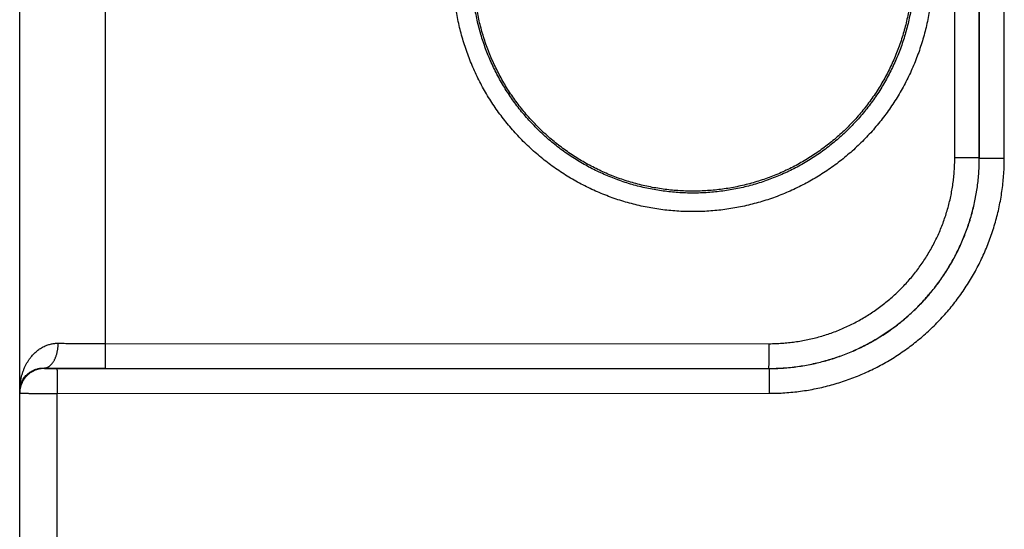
# Model space of a CAD drawing. Header units: inches. Extents: x 0 to 34, y 0 to 22.
# Tile 109 of 126: x 24.814 to 25.609, y 14.974 to 15.386. Entities that reach past the tile are written whole.
import ezdxf

# ---------------------------------------------------------------- set-up
doc = ezdxf.new("R2010")
doc.units = ezdxf.units.IN
doc.header["$LTSCALE"] = 1.87
doc.header["$MEASUREMENT"] = 0
doc.layers.get('0').update_dxf_attribs({"linetype": 'CONTINUOUS'})

msp = doc.modelspace()

# ---------------------------------------------------------------- linework, layer by layer
at = {"color": 7, "linetype": 'CONTINUOUS'}
for p, q in [((24.81354, 11.19425), (24.81354, 18.90829)), ((24.88293, 15.12401), (24.88293, 15.72449)), ((25.56906, 15.27389), (25.56906, 15.57462)), ((25.58888, 15.27389), (25.58888, 15.57462)), ((25.58891, 15.27385), (25.58891, 15.57465)), ((25.60908, 15.27385), (25.60908, 15.57465)), ((25.58888, 15.27389), (25.56906, 15.27389)), ((25.58891, 15.27385), (25.58888, 15.27389)), ((25.58891, 15.27385), (25.60908, 15.27385)), ((24.88293, 15.12401), (25.41906, 15.12393)), ((24.83354, 15.10428), (24.83354, 15.10394)), ((24.84363, 15.10376), (25.41897, 15.10385)), ((24.88275, 15.10402), (25.41888, 15.10393)), ((25.41897, 15.10385), (25.41888, 15.10393)), ((24.8438, 15.08376), (25.41914, 15.08385)), ((24.8438, 14.83474), (24.8438, 15.08376))]:
    msp.add_line(p, q, dxfattribs=at)
for points, knots in [([(25.55114, 15.42425), (25.55114, 15.4221), (25.55107, 15.41779), (25.55075, 15.41133), (25.55021, 15.40488), (25.54945, 15.39844), (25.54848, 15.39204), (25.5473, 15.38567), (25.5459, 15.37935), (25.5443, 15.37308), (25.54248, 15.36687), (25.54046, 15.36072), (25.53824, 15.35464), (25.53581, 15.34864), (25.53319, 15.34272), (25.53037, 15.3369), (25.52735, 15.33117), (25.52415, 15.32554), (25.52076, 15.32003), (25.51718, 15.31463), (25.51343, 15.30935), (25.5095, 15.3042), (25.5054, 15.29919), (25.50114, 15.29431), (25.49672, 15.28958), (25.49214, 15.285), (25.48741, 15.28058), (25.48253, 15.27631), (25.47752, 15.27221), (25.47237, 15.26829), (25.4671, 15.26453), (25.4617, 15.26096), (25.45618, 15.25756), (25.45056, 15.25436), (25.44483, 15.25134), (25.439, 15.24852), (25.43308, 15.24589), (25.42708, 15.24346), (25.421, 15.24123), (25.41484, 15.23921), (25.40863, 15.2374), (25.40235, 15.23579), (25.39603, 15.23439), (25.38966, 15.23321), (25.38326, 15.23224), (25.37683, 15.23148), (25.37038, 15.23094), (25.36391, 15.23062), (25.35743, 15.23051), (25.35096, 15.23062), (25.34449, 15.23094), (25.33804, 15.23148), (25.33161, 15.23224), (25.3252, 15.23321), (25.31884, 15.23439), (25.31251, 15.23579), (25.30624, 15.2374), (25.30003, 15.23921), (25.29387, 15.24123), (25.28779, 15.24346), (25.28179, 15.24589), (25.27587, 15.24852), (25.27004, 15.25134), (25.26431, 15.25436), (25.25869, 15.25757), (25.25317, 15.26096), (25.24777, 15.26454), (25.2425, 15.26829), (25.23735, 15.27222), (25.23233, 15.27632), (25.22746, 15.28058), (25.22273, 15.285), (25.21815, 15.28958), (25.21373, 15.29431), (25.20947, 15.29919), (25.20537, 15.3042), (25.20144, 15.30935), (25.19769, 15.31463), (25.19411, 15.32003), (25.19072, 15.32555), (25.18752, 15.33117), (25.1845, 15.3369), (25.18168, 15.34273), (25.17906, 15.34864), (25.17663, 15.35464), (25.17441, 15.36072), (25.17239, 15.36687), (25.17057, 15.37308), (25.16897, 15.37935), (25.16757, 15.38568), (25.16639, 15.39204), (25.16542, 15.39845), (25.16467, 15.40488), (25.16413, 15.41133), (25.1638, 15.41779), (25.16373, 15.4221), (25.16373, 15.42425)], [0, 0, 0, 0, 0.010619, 0.021249, 0.031887, 0.042528, 0.05317, 0.06381, 0.074447, 0.085083, 0.095718, 0.106352, 0.116987, 0.127623, 0.138258, 0.148894, 0.159529, 0.170163, 0.1808, 0.191441, 0.202084, 0.212725, 0.223364, 0.234004, 0.244645, 0.255287, 0.265927, 0.276567, 0.287206, 0.297846, 0.308487, 0.319127, 0.329767, 0.340406, 0.351046, 0.361686, 0.372326, 0.382966, 0.393605, 0.404245, 0.414885, 0.425525, 0.436165, 0.446805, 0.457444, 0.468084, 0.478724, 0.489364, 0.500004, 0.510644, 0.521284, 0.531924, 0.542563, 0.553203, 0.563843, 0.574483, 0.585123, 0.595763, 0.606403, 0.617042, 0.627682, 0.638322, 0.648962, 0.659602, 0.670241, 0.680881, 0.691521, 0.702161, 0.712802, 0.723441, 0.734081, 0.744721, 0.755362, 0.766003, 0.776642, 0.787282, 0.797924, 0.808567, 0.819208, 0.829845, 0.84048, 0.851114, 0.861749, 0.872383, 0.883017, 0.893652, 0.904286, 0.914921, 0.925557, 0.936194, 0.946834, 0.957476, 0.968117, 0.978753, 0.989382, 1, 1, 1, 1]), ([(25.53627, 15.42425), (25.53627, 15.42224), (25.53621, 15.41821), (25.5359, 15.41218), (25.53539, 15.40616), (25.53468, 15.40017), (25.53376, 15.3942), (25.53265, 15.38826), (25.53133, 15.38237), (25.52982, 15.37652), (25.52811, 15.37073), (25.5262, 15.365), (25.5241, 15.35934), (25.52182, 15.35375), (25.51934, 15.34824), (25.51668, 15.34281), (25.51384, 15.33749), (25.51082, 15.33226), (25.50762, 15.32714), (25.50426, 15.32213), (25.50073, 15.31723), (25.49703, 15.31246), (25.49318, 15.30781), (25.48917, 15.3033), (25.48501, 15.29892), (25.4807, 15.29469), (25.47626, 15.29061), (25.47168, 15.28668), (25.46697, 15.2829), (25.46213, 15.27929), (25.45718, 15.27584), (25.45211, 15.27256), (25.44694, 15.26946), (25.44166, 15.26653), (25.43628, 15.26378), (25.43082, 15.26121), (25.42527, 15.25883), (25.41965, 15.25664), (25.41395, 15.25464), (25.40819, 15.25283), (25.40238, 15.25122), (25.39651, 15.2498), (25.3906, 15.24859), (25.38464, 15.24757), (25.37866, 15.24676), (25.37266, 15.24615), (25.36663, 15.24574), (25.3606, 15.24554), (25.35456, 15.24554), (25.34853, 15.24574), (25.34251, 15.24615), (25.3365, 15.24676), (25.33052, 15.24757), (25.32457, 15.24858), (25.31866, 15.2498), (25.31279, 15.25121), (25.30697, 15.25282), (25.30121, 15.25463), (25.29551, 15.25663), (25.28989, 15.25882), (25.28434, 15.2612), (25.27887, 15.26377), (25.2735, 15.26651), (25.26822, 15.26944), (25.26304, 15.27255), (25.25797, 15.27583), (25.25302, 15.27928), (25.24818, 15.28289), (25.24347, 15.28667), (25.23889, 15.2906), (25.23444, 15.29468), (25.23014, 15.29891), (25.22597, 15.30329), (25.22196, 15.3078), (25.21811, 15.31245), (25.21441, 15.31722), (25.21088, 15.32212), (25.20751, 15.32713), (25.20432, 15.33226), (25.2013, 15.33749), (25.19846, 15.34282), (25.19579, 15.34824), (25.19332, 15.35375), (25.19103, 15.35934), (25.18893, 15.365), (25.18703, 15.37073), (25.18532, 15.37652), (25.1838, 15.38237), (25.18249, 15.38826), (25.18137, 15.3942), (25.18046, 15.40017), (25.17974, 15.40616), (25.17923, 15.41218), (25.17893, 15.41821), (25.17886, 15.42224), (25.17886, 15.42425)], [0, 0, 0, 0, 0.010755, 0.021511, 0.032266, 0.043021, 0.053777, 0.064533, 0.075288, 0.086044, 0.096798, 0.107553, 0.118309, 0.129066, 0.139824, 0.150581, 0.161336, 0.172086, 0.182836, 0.193586, 0.204338, 0.215088, 0.225838, 0.236588, 0.247338, 0.258088, 0.268838, 0.279587, 0.290337, 0.301087, 0.311837, 0.322587, 0.333337, 0.344088, 0.354838, 0.365588, 0.376339, 0.387089, 0.397839, 0.40859, 0.419341, 0.430091, 0.440842, 0.451593, 0.462344, 0.473095, 0.483846, 0.494597, 0.505348, 0.516099, 0.52685, 0.537602, 0.548353, 0.559104, 0.569855, 0.580607, 0.591358, 0.602109, 0.612861, 0.623612, 0.634364, 0.645116, 0.655867, 0.666619, 0.67737, 0.688122, 0.698874, 0.709627, 0.720379, 0.731131, 0.741884, 0.752637, 0.76339, 0.774143, 0.784896, 0.79565, 0.806404, 0.817157, 0.82791, 0.838664, 0.84942, 0.860177, 0.870935, 0.881692, 0.892447, 0.903202, 0.913956, 0.924712, 0.935467, 0.946223, 0.956979, 0.967734, 0.978489, 0.989244, 1, 1, 1, 1]), ([(25.53215, 15.39472), (25.53181, 15.39275), (25.53108, 15.38882), (25.52978, 15.38297), (25.52829, 15.37717), (25.5266, 15.37142), (25.52472, 15.36573), (25.52264, 15.36011), (25.52038, 15.35456), (25.51793, 15.34909), (25.51529, 15.34371), (25.51248, 15.33842), (25.50949, 15.33323), (25.50632, 15.32814), (25.50299, 15.32316), (25.49948, 15.3183), (25.49582, 15.31355), (25.492, 15.30894), (25.48802, 15.30446), (25.48389, 15.30011), (25.47962, 15.2959), (25.47521, 15.29185), (25.47067, 15.28794), (25.46599, 15.28419), (25.46119, 15.2806), (25.45627, 15.27718), (25.45124, 15.27392), (25.44611, 15.27083), (25.44087, 15.26792), (25.43553, 15.26519), (25.43011, 15.26264), (25.4246, 15.26028), (25.41901, 15.2581), (25.41336, 15.25612), (25.40764, 15.25432), (25.40186, 15.25273), (25.39604, 15.25132), (25.39017, 15.25012), (25.38426, 15.24911), (25.37832, 15.24831), (25.37236, 15.2477), (25.36637, 15.2473), (25.36038, 15.2471), (25.35439, 15.2471), (25.3484, 15.24731), (25.34242, 15.24772), (25.33646, 15.24833), (25.33052, 15.24914), (25.32461, 15.25015), (25.31874, 15.25136), (25.31292, 15.25277), (25.30714, 15.25438), (25.30143, 15.25618), (25.29577, 15.25817), (25.29019, 15.26035), (25.28469, 15.26272), (25.27926, 15.26528), (25.27393, 15.26801), (25.2687, 15.27093), (25.26356, 15.27402), (25.25853, 15.27728), (25.25362, 15.28071), (25.24882, 15.28431), (25.24415, 15.28806), (25.23961, 15.29197), (25.23521, 15.29604), (25.23094, 15.30025), (25.22682, 15.3046), (25.22285, 15.30908), (25.21903, 15.3137), (25.21537, 15.31845), (25.21187, 15.32332), (25.20854, 15.3283), (25.20538, 15.33339), (25.2024, 15.33859), (25.19959, 15.34388), (25.19696, 15.34927), (25.19452, 15.35474), (25.19226, 15.36029), (25.19019, 15.36591), (25.18831, 15.3716), (25.18663, 15.37736), (25.18514, 15.38316), (25.18385, 15.38901), (25.18276, 15.3949), (25.18216, 15.39885), (25.1819, 15.40083)], [0, 0, 0, 0, 0.011903, 0.023808, 0.03571, 0.047615, 0.059518, 0.071422, 0.083327, 0.095229, 0.107134, 0.119037, 0.130942, 0.142847, 0.154749, 0.166655, 0.178558, 0.190463, 0.202369, 0.214272, 0.226178, 0.238081, 0.249987, 0.261892, 0.273796, 0.285702, 0.297606, 0.309512, 0.321418, 0.333322, 0.345229, 0.357132, 0.369039, 0.380944, 0.392849, 0.404756, 0.41666, 0.428567, 0.440473, 0.452378, 0.464285, 0.476189, 0.488096, 0.500001, 0.511907, 0.523813, 0.535718, 0.547625, 0.55953, 0.571435, 0.583342, 0.595246, 0.607153, 0.619058, 0.630963, 0.64287, 0.654773, 0.66668, 0.678584, 0.69049, 0.702396, 0.714299, 0.726206, 0.738109, 0.750015, 0.76192, 0.773823, 0.785729, 0.797632, 0.809538, 0.821442, 0.833346, 0.845251, 0.857154, 0.869059, 0.880963, 0.892866, 0.904771, 0.916674, 0.928578, 0.940482, 0.952385, 0.96429, 0.976192, 0.988097, 1, 1, 1, 1]), ([(25.41888, 15.10393), (25.42082, 15.10393), (25.42469, 15.104), (25.43049, 15.1043), (25.43628, 15.10479), (25.44205, 15.10548), (25.44779, 15.10637), (25.45349, 15.10746), (25.45916, 15.10873), (25.46477, 15.11021), (25.47034, 15.11187), (25.47584, 15.11372), (25.48128, 15.11576), (25.48664, 15.11798), (25.49193, 15.12038), (25.49713, 15.12296), (25.50223, 15.12572), (25.50724, 15.12865), (25.51215, 15.13175), (25.51695, 15.13501), (25.52163, 15.13844), (25.52619, 15.14203), (25.53063, 15.14576), (25.53494, 15.14965), (25.53911, 15.15368), (25.54315, 15.15785), (25.54703, 15.16216), (25.55077, 15.1666), (25.55436, 15.17116), (25.55778, 15.17584), (25.56105, 15.18064), (25.56415, 15.18554), (25.56708, 15.19055), (25.56984, 15.19566), (25.57242, 15.20086), (25.57483, 15.20614), (25.57705, 15.2115), (25.57909, 15.21694), (25.58094, 15.22244), (25.5826, 15.22801), (25.58407, 15.23362), (25.58535, 15.23929), (25.58644, 15.24499), (25.58733, 15.25073), (25.58802, 15.25649), (25.58851, 15.26228), (25.58881, 15.26808), (25.58888, 15.27195), (25.58888, 15.27389)], [0, 0, 0, 0, 0.021764, 0.043521, 0.065272, 0.08702, 0.108765, 0.130509, 0.152255, 0.174001, 0.195747, 0.217494, 0.239242, 0.260988, 0.282728, 0.304464, 0.326196, 0.347929, 0.369662, 0.391394, 0.413123, 0.43485, 0.456576, 0.478303, 0.50003, 0.521759, 0.543487, 0.565215, 0.586943, 0.608672, 0.630403, 0.652136, 0.673868, 0.695599, 0.717332, 0.73907, 0.760812, 0.782556, 0.8043, 0.826043, 0.847784, 0.869525, 0.891265, 0.913005, 0.934748, 0.956493, 0.978244, 1, 1, 1, 1]), ([(25.41897, 15.10385), (25.4209, 15.10385), (25.42477, 15.10392), (25.43057, 15.10421), (25.43636, 15.10471), (25.44212, 15.1054), (25.44786, 15.10629), (25.45356, 15.10738), (25.45922, 15.10866), (25.46484, 15.11013), (25.4704, 15.11179), (25.47591, 15.11364), (25.48134, 15.11568), (25.4867, 15.1179), (25.49198, 15.12031), (25.49718, 15.12289), (25.50229, 15.12565), (25.5073, 15.12858), (25.5122, 15.13168), (25.517, 15.13495), (25.52168, 15.13837), (25.52624, 15.14196), (25.53068, 15.1457), (25.53498, 15.14958), (25.53916, 15.15362), (25.54319, 15.15779), (25.54707, 15.1621), (25.55081, 15.16653), (25.5544, 15.1711), (25.55782, 15.17578), (25.56109, 15.18058), (25.56419, 15.18549), (25.56712, 15.1905), (25.56988, 15.1956), (25.57246, 15.2008), (25.57486, 15.20609), (25.57709, 15.21145), (25.57912, 15.21689), (25.58098, 15.22239), (25.58264, 15.22796), (25.58411, 15.23358), (25.58539, 15.23924), (25.58647, 15.24495), (25.58736, 15.25069), (25.58805, 15.25646), (25.58855, 15.26224), (25.58885, 15.26804), (25.58891, 15.27192), (25.58891, 15.27385)], [0, 0, 0, 0, 0.021747, 0.043492, 0.065235, 0.086977, 0.10872, 0.130462, 0.152203, 0.173944, 0.195686, 0.217428, 0.239167, 0.260902, 0.282634, 0.304366, 0.3261, 0.347832, 0.369561, 0.391289, 0.413018, 0.434747, 0.456475, 0.478201, 0.499927, 0.521653, 0.54338, 0.565111, 0.586844, 0.608578, 0.630311, 0.652045, 0.673783, 0.695523, 0.717263, 0.739002, 0.760744, 0.782491, 0.804241, 0.82599, 0.847739, 0.869489, 0.89124, 0.912991, 0.934742, 0.956493, 0.978246, 1, 1, 1, 1]), ([(25.41906, 15.12393), (25.4208, 15.12393), (25.4243, 15.12399), (25.42954, 15.12427), (25.43476, 15.12472), (25.43996, 15.12536), (25.44513, 15.12618), (25.45027, 15.12718), (25.45537, 15.12836), (25.46043, 15.12971), (25.46544, 15.13124), (25.47039, 15.13295), (25.47528, 15.13482), (25.4801, 15.13687), (25.48485, 15.13908), (25.48951, 15.14146), (25.49409, 15.14399), (25.49858, 15.14669), (25.50297, 15.14954), (25.50726, 15.15254), (25.51144, 15.15569), (25.51551, 15.15899), (25.51946, 15.16242), (25.52328, 15.16599), (25.52699, 15.16969), (25.53056, 15.17352), (25.53399, 15.17747), (25.53729, 15.18154), (25.54044, 15.18572), (25.54344, 15.19001), (25.54629, 15.19439), (25.54899, 15.19888), (25.55152, 15.20346), (25.5539, 15.20812), (25.55611, 15.21287), (25.55816, 15.21769), (25.56004, 15.22258), (25.56174, 15.22753), (25.56327, 15.23253), (25.56463, 15.23759), (25.56581, 15.24269), (25.5668, 15.24782), (25.56762, 15.25299), (25.56826, 15.25819), (25.56872, 15.26341), (25.56899, 15.26864), (25.56906, 15.27214), (25.56906, 15.27389)], [0, 0, 0, 0, 0.022264, 0.044519, 0.066763, 0.088997, 0.111222, 0.13344, 0.155656, 0.177873, 0.200095, 0.222322, 0.244552, 0.266782, 0.289008, 0.311228, 0.333445, 0.355661, 0.377878, 0.400093, 0.422309, 0.444524, 0.46674, 0.488955, 0.511171, 0.533387, 0.555601, 0.577815, 0.600028, 0.622242, 0.644455, 0.666668, 0.688881, 0.711095, 0.733314, 0.755539, 0.777763, 0.799984, 0.822199, 0.844409, 0.866617, 0.888827, 0.911044, 0.933271, 0.955506, 0.977749, 1, 1, 1, 1]), ([(25.41914, 15.08385), (25.42126, 15.08385), (25.42549, 15.08392), (25.43183, 15.08424), (25.43816, 15.08477), (25.44447, 15.08552), (25.45075, 15.08647), (25.45699, 15.08763), (25.46319, 15.089), (25.46934, 15.09058), (25.47543, 15.09236), (25.48146, 15.09434), (25.48743, 15.09652), (25.49331, 15.09891), (25.49912, 15.10148), (25.50483, 15.10425), (25.51045, 15.10721), (25.51596, 15.11036), (25.52137, 15.11368), (25.52666, 15.11719), (25.53183, 15.12087), (25.53688, 15.12472), (25.5418, 15.12874), (25.54657, 15.13292), (25.55121, 15.13726), (25.5557, 15.14175), (25.56004, 15.14638), (25.56421, 15.15116), (25.56823, 15.15608), (25.57208, 15.16113), (25.57576, 15.1663), (25.57927, 15.1716), (25.58259, 15.17701), (25.58574, 15.18252), (25.5887, 15.18814), (25.59146, 15.19386), (25.59404, 15.19966), (25.59642, 15.20555), (25.5986, 15.21151), (25.60059, 15.21755), (25.60237, 15.22364), (25.60394, 15.22979), (25.60531, 15.236), (25.60647, 15.24224), (25.60742, 15.24852), (25.60816, 15.25483), (25.60869, 15.26116), (25.60901, 15.2675), (25.60908, 15.27174), (25.60908, 15.27385)], [0, 0, 0, 0, 0.02128, 0.042562, 0.063843, 0.085122, 0.106397, 0.127668, 0.148939, 0.17021, 0.191486, 0.212766, 0.234046, 0.25532, 0.27659, 0.297861, 0.319134, 0.340409, 0.361682, 0.382954, 0.404227, 0.425499, 0.446772, 0.468045, 0.489318, 0.510591, 0.531865, 0.553139, 0.574413, 0.595688, 0.616963, 0.638238, 0.659514, 0.680793, 0.702072, 0.723347, 0.744621, 0.765899, 0.787183, 0.808469, 0.82975, 0.851027, 0.872303, 0.89358, 0.914861, 0.936146, 0.957433, 0.978719, 1, 1, 1, 1]), ([(24.81354, 15.08558), (24.81354, 15.08651), (24.81359, 15.08838), (24.81383, 15.09115), (24.81423, 15.09389), (24.81477, 15.09655), (24.81546, 15.09914), (24.81627, 15.10162), (24.81721, 15.10399), (24.81825, 15.10623), (24.81938, 15.10834), (24.8206, 15.11031), (24.82188, 15.11213), (24.82322, 15.11381), (24.8246, 15.11535), (24.82601, 15.11675), (24.82746, 15.11801), (24.82891, 15.11913), (24.83038, 15.12013), (24.83185, 15.121), (24.83332, 15.12176), (24.83478, 15.12241), (24.83623, 15.12295), (24.83767, 15.12339), (24.83909, 15.12374), (24.8405, 15.124), (24.8419, 15.12418), (24.84328, 15.12427), (24.84419, 15.12429), (24.84465, 15.12428)], [0, 0, 0, 0, 0.050921, 0.101537, 0.151662, 0.201116, 0.249693, 0.297183, 0.343424, 0.388313, 0.431756, 0.473715, 0.514178, 0.553129, 0.590606, 0.626661, 0.661338, 0.694707, 0.726856, 0.757857, 0.787793, 0.816757, 0.844844, 0.872134, 0.898716, 0.924689, 0.950154, 0.975219, 1, 1, 1, 1]), ([(24.83354, 15.10428), (24.83375, 15.10429), (24.83418, 15.10432), (24.83482, 15.10444), (24.83546, 15.10462), (24.83609, 15.10487), (24.83671, 15.10518), (24.83732, 15.10556), (24.83791, 15.106), (24.8385, 15.1065), (24.83906, 15.10706), (24.83961, 15.10767), (24.84013, 15.10834), (24.84064, 15.10907), (24.84112, 15.10984), (24.84157, 15.11066), (24.842, 15.11153), (24.8424, 15.11244), (24.84278, 15.11338), (24.84312, 15.11437), (24.84343, 15.11538), (24.8437, 15.11643), (24.84394, 15.1175), (24.84415, 15.1186), (24.84432, 15.11971), (24.84446, 15.12084), (24.84456, 15.12198), (24.84463, 15.12313), (24.84465, 15.12389), (24.84465, 15.12428)], [0, 0, 0, 0, 0.025862, 0.051982, 0.07854, 0.105703, 0.133618, 0.16241, 0.192183, 0.22302, 0.254979, 0.288102, 0.322409, 0.357903, 0.394575, 0.432399, 0.471337, 0.51134, 0.552351, 0.594302, 0.637118, 0.680719, 0.725015, 0.769916, 0.815324, 0.861141, 0.907262, 0.953584, 1, 1, 1, 1]), ([(24.84465, 15.12428), (24.84546, 15.12427), (24.84712, 15.12424), (24.84962, 15.12421), (24.85219, 15.12418), (24.85481, 15.12415), (24.85748, 15.12413), (24.86019, 15.1241), (24.86294, 15.12408), (24.86573, 15.12406), (24.86855, 15.12405), (24.87139, 15.12404), (24.87426, 15.12403), (24.87714, 15.12402), (24.88003, 15.12402), (24.88196, 15.12401), (24.88293, 15.12401)], [0, 0, 0, 0, 0.063897, 0.129436, 0.196498, 0.264966, 0.334722, 0.405647, 0.47762, 0.550514, 0.624201, 0.698552, 0.773438, 0.848727, 0.924291, 1, 1, 1, 1]), ([(24.88275, 15.10402), (24.88276, 15.10403), (24.88276, 15.10409), (24.88278, 15.10421), (24.88278, 15.1044), (24.88279, 15.10464), (24.8828, 15.10496), (24.88281, 15.10533), (24.88282, 15.10577), (24.88283, 15.10627), (24.88284, 15.10683), (24.88285, 15.10744), (24.88286, 15.10811), (24.88286, 15.10883), (24.88287, 15.10961), (24.88288, 15.11043), (24.88289, 15.11129), (24.88289, 15.1122), (24.8829, 15.11314), (24.8829, 15.11413), (24.88291, 15.11514), (24.88291, 15.11618), (24.88292, 15.11725), (24.88292, 15.11835), (24.88292, 15.11946), (24.88292, 15.12058), (24.88293, 15.12172), (24.88293, 15.12286), (24.88293, 15.12363), (24.88293, 15.12401)], [0, 0, 0, 0, 0.002705, 0.008683, 0.017934, 0.03043, 0.046133, 0.06499, 0.08694, 0.11191, 0.139818, 0.170572, 0.20407, 0.240201, 0.278846, 0.319877, 0.363158, 0.408546, 0.455891, 0.505036, 0.555819, 0.608071, 0.66162, 0.716289, 0.771897, 0.828259, 0.885189, 0.942499, 1, 1, 1, 1]), ([(25.41888, 15.10393), (25.41889, 15.10395), (25.41889, 15.10401), (25.4189, 15.10413), (25.41891, 15.10431), (25.41892, 15.10456), (25.41893, 15.10488), (25.41894, 15.10525), (25.41895, 15.10569), (25.41896, 15.10619), (25.41897, 15.10675), (25.41898, 15.10736), (25.41898, 15.10803), (25.41899, 15.10875), (25.419, 15.10953), (25.41901, 15.11034), (25.41901, 15.11121), (25.41902, 15.11212), (25.41903, 15.11306), (25.41903, 15.11404), (25.41904, 15.11506), (25.41904, 15.1161), (25.41904, 15.11717), (25.41905, 15.11826), (25.41905, 15.11937), (25.41905, 15.1205), (25.41905, 15.12164), (25.41906, 15.12278), (25.41906, 15.12355), (25.41906, 15.12393)], [0, 0, 0, 0, 0.002705, 0.008683, 0.017934, 0.03043, 0.046133, 0.06499, 0.08694, 0.11191, 0.139818, 0.170572, 0.20407, 0.240201, 0.278846, 0.319877, 0.363158, 0.408546, 0.455891, 0.505036, 0.555819, 0.608071, 0.66162, 0.716289, 0.771897, 0.828259, 0.885189, 0.9425, 1, 1, 1, 1]), ([(24.81354, 15.08558), (24.81354, 15.08622), (24.81361, 15.0875), (24.81391, 15.08939), (24.81441, 15.09123), (24.81509, 15.09298), (24.81593, 15.09463), (24.81692, 15.09616), (24.81801, 15.09755), (24.8192, 15.0988), (24.82046, 15.09991), (24.82177, 15.10088), (24.82311, 15.10171), (24.82447, 15.10241), (24.82583, 15.10298), (24.82718, 15.10344), (24.82851, 15.10379), (24.82981, 15.10404), (24.83108, 15.1042), (24.83232, 15.10429), (24.83314, 15.10429), (24.83354, 15.10428)], [0, 0, 0, 0, 0.063093, 0.125895, 0.188229, 0.249863, 0.310484, 0.369926, 0.427989, 0.484584, 0.539568, 0.592919, 0.644574, 0.694547, 0.742859, 0.789498, 0.834516, 0.87796, 0.919933, 0.960565, 1, 1, 1, 1]), ([(24.83354, 15.10394), (24.83315, 15.10394), (24.83237, 15.10391), (24.83121, 15.10381), (24.83006, 15.10364), (24.82892, 15.10341), (24.8278, 15.10311), (24.82669, 15.10274), (24.82561, 15.10231), (24.82456, 15.10182), (24.82353, 15.10127), (24.82254, 15.10066), (24.82159, 15.09999), (24.82067, 15.09927), (24.81981, 15.09849), (24.81898, 15.09767), (24.81821, 15.0968), (24.81749, 15.09589), (24.81682, 15.09493), (24.81621, 15.09394), (24.81566, 15.09292), (24.81516, 15.09186), (24.81473, 15.09078), (24.81437, 15.08968), (24.81407, 15.08855), (24.81383, 15.08741), (24.81366, 15.08626), (24.81356, 15.0851), (24.81354, 15.08433), (24.81354, 15.08394)], [0, 0, 0, 0, 0.037039, 0.074079, 0.111118, 0.148157, 0.185196, 0.222235, 0.259274, 0.296313, 0.333351, 0.37039, 0.407428, 0.444466, 0.481503, 0.518541, 0.555577, 0.592614, 0.62965, 0.666686, 0.703722, 0.740757, 0.777792, 0.814827, 0.851862, 0.888897, 0.925931, 0.962966, 1, 1, 1, 1]), ([(24.83354, 15.10428), (24.83451, 15.10427), (24.83648, 15.10425), (24.83947, 15.10422), (24.84253, 15.10419), (24.84566, 15.10416), (24.84885, 15.10414), (24.85209, 15.10412), (24.85538, 15.1041), (24.85871, 15.10408), (24.86209, 15.10406), (24.86549, 15.10405), (24.86891, 15.10404), (24.87236, 15.10403), (24.87582, 15.10402), (24.87928, 15.10402), (24.8816, 15.10402), (24.88275, 15.10402)], [0, 0, 0, 0, 0.05923, 0.120016, 0.182259, 0.24585, 0.310671, 0.376607, 0.443537, 0.511335, 0.579876, 0.649038, 0.718704, 0.788752, 0.859063, 0.929519, 1, 1, 1, 1]), ([(24.83354, 15.10394), (24.83354, 15.10393), (24.83358, 15.10392), (24.83364, 15.10391), (24.83376, 15.1039), (24.83392, 15.10389), (24.83413, 15.10388), (24.83439, 15.10387), (24.83468, 15.10386), (24.83502, 15.10384), (24.8354, 15.10383), (24.83582, 15.10383), (24.83627, 15.10382), (24.83676, 15.10381), (24.83728, 15.1038), (24.83783, 15.10379), (24.83841, 15.10379), (24.83901, 15.10378), (24.83963, 15.10378), (24.84028, 15.10377), (24.84093, 15.10377), (24.8416, 15.10377), (24.84227, 15.10376), (24.84295, 15.10376), (24.8434, 15.10376), (24.84363, 15.10376)], [0, 0, 0, 0, 0.002555, 0.009525, 0.021099, 0.037283, 0.058036, 0.083247, 0.112735, 0.146332, 0.183912, 0.225329, 0.270402, 0.31891, 0.370604, 0.425202, 0.482451, 0.542118, 0.603958, 0.667643, 0.732789, 0.798998, 0.865869, 0.932999, 1, 1, 1, 1]), ([(24.84363, 15.10376), (24.84363, 15.10375), (24.84364, 15.10369), (24.84365, 15.10357), (24.84366, 15.10338), (24.84367, 15.10313), (24.84368, 15.10282), (24.84368, 15.10244), (24.84369, 15.10201), (24.8437, 15.10151), (24.84371, 15.10095), (24.84372, 15.10033), (24.84373, 15.09967), (24.84374, 15.09894), (24.84374, 15.09817), (24.84375, 15.09735), (24.84376, 15.09649), (24.84376, 15.09558), (24.84377, 15.09463), (24.84378, 15.09365), (24.84378, 15.09264), (24.84378, 15.09159), (24.84379, 15.09052), (24.84379, 15.08943), (24.84379, 15.08832), (24.8438, 15.0872), (24.8438, 15.08606), (24.8438, 15.08491), (24.8438, 15.08415), (24.8438, 15.08376)], [0, 0, 0, 0, 0.002705, 0.008683, 0.017934, 0.03043, 0.046133, 0.06499, 0.08694, 0.11191, 0.139818, 0.170572, 0.20407, 0.240201, 0.278846, 0.319877, 0.363158, 0.408546, 0.455891, 0.505037, 0.555819, 0.608072, 0.661621, 0.71629, 0.771897, 0.828259, 0.885189, 0.9425, 1, 1, 1, 1]), ([(25.41897, 15.10385), (25.41897, 15.10383), (25.41898, 15.10377), (25.41899, 15.10366), (25.419, 15.10347), (25.41901, 15.10322), (25.41902, 15.10291), (25.41903, 15.10253), (25.41904, 15.10209), (25.41904, 15.10159), (25.41905, 15.10104), (25.41906, 15.10042), (25.41907, 15.09975), (25.41908, 15.09903), (25.41909, 15.09826), (25.41909, 15.09744), (25.4191, 15.09658), (25.41911, 15.09567), (25.41911, 15.09472), (25.41912, 15.09374), (25.41912, 15.09273), (25.41913, 15.09168), (25.41913, 15.09061), (25.41913, 15.08952), (25.41914, 15.08841), (25.41914, 15.08728), (25.41914, 15.08615), (25.41914, 15.085), (25.41914, 15.08424), (25.41914, 15.08385)], [0, 0, 0, 0, 0.002705, 0.008683, 0.017934, 0.03043, 0.046132, 0.064989, 0.086939, 0.111909, 0.139817, 0.17057, 0.204068, 0.240199, 0.278844, 0.319874, 0.363155, 0.408543, 0.455888, 0.505033, 0.555816, 0.608069, 0.661618, 0.716287, 0.771895, 0.828257, 0.885188, 0.942499, 1, 1, 1, 1]), ([(24.81354, 15.08394), (24.81354, 15.08393), (24.81363, 15.08394), (24.81372, 15.08391), (24.81394, 15.08391), (24.81423, 15.0839), (24.8146, 15.08389), (24.81505, 15.08388), (24.81558, 15.08388), (24.81619, 15.08387), (24.81687, 15.08386), (24.81763, 15.08385), (24.81845, 15.08384), (24.81935, 15.08384), (24.82032, 15.08383), (24.82135, 15.08382), (24.82244, 15.08382), (24.82359, 15.08381), (24.82479, 15.0838), (24.82605, 15.0838), (24.82736, 15.08379), (24.82871, 15.08379), (24.8301, 15.08378), (24.83153, 15.08378), (24.83299, 15.08378), (24.83448, 15.08377), (24.836, 15.08377), (24.83753, 15.08377), (24.83908, 15.08377), (24.84065, 15.08377), (24.84222, 15.08376), (24.84327, 15.08376), (24.8438, 15.08376)], [0, 0, 0, 0, 0.001408, 0.00554, 0.012402, 0.021978, 0.034237, 0.049147, 0.066671, 0.086757, 0.109341, 0.134353, 0.161727, 0.191397, 0.2233, 0.25736, 0.293468, 0.331504, 0.371372, 0.412973, 0.456182, 0.500859, 0.546883, 0.594147, 0.642513, 0.69182, 0.741925, 0.792709, 0.844052, 0.895811, 0.947842, 1, 1, 1, 1])]:
    msp.add_open_spline(points, degree=3, knots=knots, dxfattribs=at)

doc.saveas('drawing.dxf')
